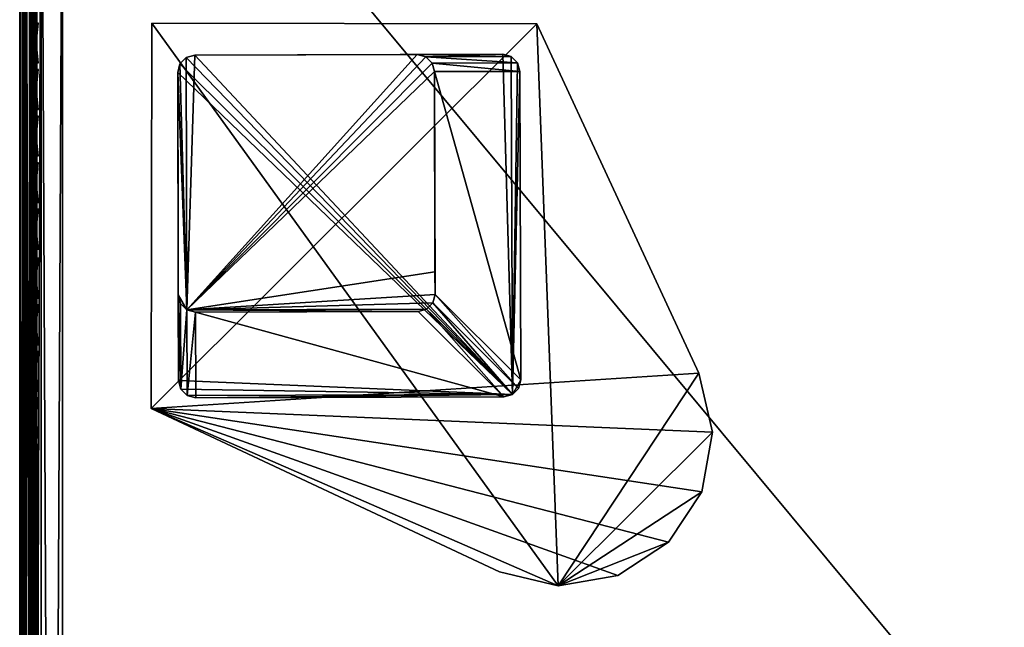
# Model space of a CAD drawing. Header units: inches. Extents: x 0 to 23, y -28 to 0.
# Tile 16 of 77: x 0 to 5.8, y -6.3 to -2.7. Entities that reach past the tile are written whole.
import ezdxf

# ---------------------------------------------------------------- set-up
doc = ezdxf.new("R2010")
doc.units = ezdxf.units.IN
doc.header["$LTSCALE"] = 0.03937
doc.header["$MEASUREMENT"] = 0
for name, color, linetype in [('A-FURN-3-ST', 151, 'Continuous'), ('A-FURN-3-ST-LG', 252, 'Continuous'), ('A-FURN-3-ST-LGHW', 32, 'Continuous'), ('A-FURN-3-ST-SEAM', 250, 'Continuous'), ('A-FURN-3-STITCH', 15, 'Continuous')]:
    doc.layers.add(name, color=color, linetype=linetype)

msp = doc.modelspace()

# ---------------------------------------------------------------- meshes
at = {"layer": 'A-FURN-3-ST'}
mesh = msp.add_polyface(dxfattribs=at)
corners = [(0.25, -0.4912, 5), (22.75, -27.51, 5), (0.25, -27.51, 5), (0.125, -0.4912, 5.0335), (0.125, -27.51, 5.0335), (0.0335, -0.4912, 5.125), (0.0335, -27.51, 5.125), (0, -0.4912, 5.25), (0, -27.51, 5.25), (0.25, -27.7013, 5.0381), (0.125, -27.6885, 5.069), (0.0335, -27.6535, 5.1535), (0, -27.635, 5.2835), (0.25, -26.91, 18), (0.125, -26.91, 17.9665), (0.25, -27.1947, 17.9625), (0.125, -27.186, 17.9302), (0.25, -27.46, 17.8526), (0.125, -27.4433, 17.8236), (0.25, -27.6878, 17.6778), (0.125, -27.6641, 17.6541), (0.0335, -26.91, 17.875), (0.0335, -27.1624, 17.8418), (0.0335, -27.3975, 17.7444), (0.0335, -27.5994, 17.5894), (0, -26.91, 17.75), (0, -27.13, 17.721), (0, -27.335, 17.6361), (0, -27.511, 17.501), (0.0335, -27.7544, 17.3875), (0, -27.6461, 17.325), (0.0335, -1.1, 17.875), (0.125, -1.1, 17.9665), (0.25, -1.1, 18), (22.75, -27.6878, 17.6778), (22.75, -27.46, 17.8526), (22.75, -27.1947, 17.9625), (0, -27.7265, 5.375), (0, -27.76, 5.5), (0, -0.2412, 5.5002), (0, -0.25, 16.9007), (0, -27.76, 16.9), (0, -1.1, 17.75), (0, -27.731, 17.12)]
mesh.append_faces([[corners[k] for k in face] for face in [(0, 1, 2), (3, 2, 4), (5, 4, 6), (7, 6, 8), (9, 10, 2), (2, 10, 4), (4, 10, 11), (4, 11, 6), (6, 11, 8), (8, 11, 12), (13, 14, 15), (15, 14, 16), (15, 16, 17), (17, 16, 18), (17, 18, 19), (19, 18, 20), (14, 21, 16), (16, 21, 22), (16, 22, 23, 18), (18, 23, 24, 20), (21, 25, 22), (22, 25, 26), (22, 26, 23), (23, 26, 27), (23, 27, 24), (24, 27, 28), (24, 28, 29), (29, 28, 30), (31, 25, 21), (32, 21, 14), (33, 14, 13), (19, 34, 17), (17, 35, 15), (15, 36, 13), (2, 1, 9), (12, 37, 8), (8, 38, 39), (40, 38, 41), (42, 41, 25), (25, 41, 43), (25, 43, 30), (30, 28, 25), (25, 28, 27), (25, 27, 26)]])
mesh = msp.add_polyface(dxfattribs=at)
corners = [(0.25, -1.1, 18), (22.75, -1.1, 18), (0.25, -0.8154, 17.9626), (22.75, -0.8154, 17.9626), (0.25, -0.5502, 17.8528), (22.75, -0.5502, 17.8528), (0.25, -0.3225, 17.6781), (0.25, -0.2998, 5.0381), (22.75, -0.2998, 5.0381), (0.25, -0.4912, 5), (0.25, -27.51, 5), (0.125, -0.4912, 5.0335), (0.125, -27.51, 5.0335), (0.0335, -0.4912, 5.125), (0.0335, -27.51, 5.125), (0, -0.4912, 5.25), (0.125, -0.3126, 5.069), (0.0335, -0.3477, 5.1536), (0, -0.3662, 5.2835), (0, -1.1, 17.75), (0.0335, -1.1, 17.875), (0, -0.8801, 17.7211), (0.0335, -0.8478, 17.8418), (0, -0.6752, 17.6362), (0.0335, -0.6127, 17.7445), (0, -0.4992, 17.5013), (0.0335, -0.4108, 17.5897), (0, -0.3641, 17.3254), (0.125, -1.1, 17.9665), (0.125, -0.8241, 17.9302), (0.125, -0.567, 17.8238), (0.125, -0.3462, 17.6544), (0, -26.91, 17.75), (0.0335, -26.91, 17.875), (0.125, -26.91, 17.9665), (0, -27.51, 5.25), (0, -0.2412, 5.5002), (0, -0.2747, 5.3751), (0, -27.76, 5.5), (0, -0.25, 16.9007), (0, -27.76, 16.9), (0, -0.2791, 17.1205), (0.25, -26.91, 18)]
mesh.append_faces([[corners[k] for k in face] for face in [(0, 1, 2), (2, 3, 4), (4, 5, 6), (7, 8, 9), (9, 10, 11), (11, 12, 13), (13, 14, 15), (16, 7, 11), (11, 7, 9), (11, 13, 16), (16, 13, 17), (13, 15, 17), (17, 15, 18), (19, 20, 21), (21, 20, 22), (21, 22, 23), (23, 22, 24), (23, 24, 25), (25, 24, 26), (25, 26, 27), (20, 28, 22), (22, 28, 29), (22, 29, 30, 24), (24, 30, 31, 26), (28, 0, 29), (29, 0, 2), (29, 2, 30), (30, 2, 4), (30, 4, 31), (31, 4, 6), (19, 32, 20), (20, 33, 28), (28, 34, 0), (35, 36, 15), (15, 37, 18), (36, 38, 39), (39, 40, 19), (21, 23, 19), (19, 23, 25), (19, 25, 27), (27, 41, 19), (19, 41, 39), (42, 1, 0)]])
mesh = msp.add_polyface(dxfattribs=at)
corners = [(22.9665, -0.4912, 5.125), (23, -27.51, 5.25), (22.9665, -27.51, 5.125), (22.875, -0.4912, 5.0335), (22.875, -27.51, 5.0335), (22.75, -0.4912, 5), (22.75, -27.51, 5), (22.875, -27.6885, 5.069), (22.75, -27.7013, 5.0381), (22.9665, -27.6535, 5.1535), (23, -27.635, 5.2835), (23, -26.91, 17.75), (22.9665, -26.91, 17.875), (23, -27.13, 17.721), (22.9665, -27.1624, 17.8418), (23, -27.335, 17.6361), (22.9665, -27.3975, 17.7444), (23, -27.511, 17.501), (22.9665, -27.5994, 17.5894), (23, -27.6461, 17.325), (22.875, -26.91, 17.9665), (22.875, -27.186, 17.9302), (22.875, -27.4433, 17.8236), (22.875, -27.6641, 17.6541), (22.75, -26.91, 18), (22.75, -27.1947, 17.9625), (22.75, -27.46, 17.8526), (22.75, -27.6878, 17.6778), (22.875, -1.1, 17.9665), (22.9665, -1.1, 17.875), (23, -1.1, 17.75), (23, -0.2412, 5.5002), (23, -27.76, 5.5), (23, -27.7265, 5.375), (23, -0.25, 16.9007), (23, -27.76, 16.9), (23, -27.731, 17.12), (0.25, -27.46, 17.8526), (0.25, -27.1947, 17.9625), (0.25, -26.91, 18), (0.25, -27.7013, 5.0381), (22.75, -1.1, 18)]
mesh.append_faces([[corners[k] for k in face] for face in [(0, 1, 2), (3, 2, 4), (5, 4, 6), (7, 8, 4), (4, 8, 6), (4, 2, 7), (7, 2, 9), (2, 1, 9), (9, 1, 10), (11, 12, 13), (13, 12, 14), (13, 14, 15), (15, 14, 16), (15, 16, 17), (17, 16, 18), (17, 18, 19), (12, 20, 14), (14, 20, 21), (14, 21, 22, 16), (16, 22, 23, 18), (20, 24, 21), (21, 24, 25), (21, 25, 22), (22, 25, 26), (22, 26, 23), (23, 26, 27), (28, 24, 20), (29, 20, 12), (30, 12, 11), (1, 31, 32), (1, 32, 33), (32, 34, 35), (35, 30, 11), (13, 15, 11), (11, 15, 17), (11, 17, 19), (19, 36, 11), (11, 36, 35), (33, 10, 1), (37, 27, 26), (38, 26, 25), (39, 25, 24), (40, 6, 8), (24, 41, 39)]])
mesh = msp.add_polyface(dxfattribs=at)
corners = [(23, -0.4912, 5.25), (23, -27.51, 5.25), (22.9665, -0.4912, 5.125), (22.9665, -27.51, 5.125), (22.875, -0.4912, 5.0335), (22.875, -27.51, 5.0335), (22.75, -0.4912, 5), (22.875, -0.3126, 5.069), (22.9665, -0.3477, 5.1536), (23, -0.3662, 5.2835), (22.75, -1.1, 18), (22.875, -1.1, 17.9665), (22.75, -0.8154, 17.9626), (22.875, -0.8241, 17.9302), (22.75, -0.5502, 17.8528), (22.875, -0.567, 17.8238), (22.75, -0.3225, 17.6781), (22.875, -0.3462, 17.6544), (22.9665, -1.1, 17.875), (22.9665, -0.8478, 17.8418), (22.9665, -0.6127, 17.7445), (22.9665, -0.4108, 17.5897), (23, -1.1, 17.75), (23, -0.8801, 17.7211), (23, -0.6752, 17.6362), (23, -0.4992, 17.5013), (22.9665, -0.2559, 17.3879), (23, -0.3641, 17.3254), (22.75, -26.91, 18), (22.875, -26.91, 17.9665), (22.9665, -26.91, 17.875), (0.25, -0.8154, 17.9626), (0.25, -0.5502, 17.8528), (0.25, -0.3225, 17.6781), (0.25, -0.4912, 5), (22.75, -0.2998, 5.0381), (22.75, -27.51, 5), (23, -0.2412, 5.5002), (23, -0.2747, 5.3751), (23, -0.25, 16.9007), (23, -27.76, 5.5), (23, -27.76, 16.9), (23, -0.2791, 17.1205)]
mesh.append_faces([[corners[k] for k in face] for face in [(0, 1, 2), (2, 3, 4), (4, 5, 6), (6, 7, 4), (4, 7, 8), (4, 8, 2), (2, 8, 0), (0, 8, 9), (10, 11, 12), (12, 11, 13), (12, 13, 14), (14, 13, 15), (14, 15, 16), (16, 15, 17), (11, 18, 13), (13, 18, 19), (13, 19, 20, 15), (15, 20, 21, 17), (18, 22, 19), (19, 22, 23), (19, 23, 20), (20, 23, 24), (20, 24, 21), (21, 24, 25), (21, 25, 26), (26, 25, 27), (10, 28, 11), (11, 29, 18), (18, 30, 22), (31, 10, 12), (32, 12, 14), (33, 14, 16), (34, 35, 6), (6, 36, 34), (0, 37, 1), (9, 38, 0), (37, 39, 40), (41, 39, 22), (39, 42, 22), (22, 42, 27), (22, 27, 25), (25, 24, 22), (22, 24, 23)]])
at = {"layer": 'A-FURN-3-ST-LG'}
mesh = msp.add_polyface(dxfattribs=at)
corners = [(2.8771, -4.8936, 4.7963), (1.028, -4.912, 4.7963), (2.8273, -4.907, 4.7963), (0.978, -4.8987, 4.7963), (0.9413, -4.862, 4.7963), (0.9278, -4.8118, 4.7963), (0.9228, -3.0136, 4.7963), (0.936, -2.9636, 4.7963), (0.9725, -2.9269, 4.7963), (1.0224, -2.9134, 4.7963), (2.8207, -2.9084, 4.7963), (2.871, -2.9216, 4.7963), (2.9078, -2.9581, 4.7963), (2.9214, -3.008, 4.7963), (2.9264, -4.8074, 4.7963), (2.9133, -4.8572, 4.7963), (0.9725, -2.9269, 0), (1.0224, -2.9134, 0), (0.936, -2.9636, 0), (0.9228, -3.0136, 0), (2.321, -2.9098, 0), (2.3713, -2.923, 0), (2.4082, -2.9595, 0), (2.4218, -3.0094, 0), (1.0266, -4.4123, 0), (0.9766, -4.399, 0), (0.9399, -4.3623, 0), (0.9264, -4.3121, 0), (2.3263, -4.4087, 0), (2.376, -4.3953, 0), (2.4122, -4.3589, 0), (2.4254, -4.3091, 0), (2.425, -4.1766, 0)]
mesh.append_faces([[corners[k] for k in face] for face in [(16, 9, 17), (16, 8, 9), (6, 18, 19), (6, 7, 18), (10, 17, 9), (10, 20, 17), (11, 20, 10), (11, 21, 20), (12, 21, 11), (12, 22, 21), (13, 22, 12), (13, 23, 22), (3, 24, 1), (3, 25, 24), (4, 25, 3), (4, 26, 25), (27, 4, 5), (27, 26, 4), (5, 19, 27), (5, 6, 19), (2, 24, 28), (2, 1, 24), (29, 2, 28), (29, 0, 2), (30, 0, 29), (30, 15, 0), (31, 15, 30), (31, 14, 15), (23, 14, 31), (23, 13, 14)]])
mesh.append_faces([[corners[k] for k in face] for face in [(0, 1, 2), (18, 8, 16), (25, 28, 24), (25, 22, 23)]], dxfattribs={"vtx0": -1})
mesh.append_faces([[corners[k] for k in face] for face in [(25, 32, 31)]], dxfattribs={"vtx0": -1, "vtx1": -1})
mesh.append_faces([[corners[k] for k in face] for face in [(0, 3, 1), (0, 4, 3), (0, 5, 4), (0, 6, 5), (0, 7, 6), (0, 8, 7), (0, 9, 8), (0, 10, 9), (0, 11, 10), (0, 12, 11), (0, 13, 12), (0, 14, 13), (25, 29, 28), (25, 30, 29), (25, 21, 22), (25, 20, 21), (25, 17, 20), (25, 16, 17), (25, 18, 16), (25, 19, 18), (25, 27, 19)]], dxfattribs={"vtx0": -1, "vtx2": -1})
mesh.append_faces([[corners[k] for k in face] for face in [(23, 31, 32), (25, 23, 32)]], dxfattribs={"vtx1": -1, "vtx2": -1})
mesh.append_faces([[corners[k] for k in face] for face in [(0, 15, 14), (18, 7, 8), (25, 31, 30), (25, 26, 27)]], dxfattribs={"vtx2": -1})
at = {"layer": 'A-FURN-3-ST-LGHW'}
mesh = msp.add_polyface(dxfattribs=at)
corners = [(0.7672, -4.975, 5), (3.1452, -6.0099, 5), (2.8013, -5.9278, 5), (3.4936, -5.9491, 5), (3.7894, -5.7553, 5), (3.9842, -5.4602, 5), (4.0462, -5.112, 5), (3.9653, -4.7677, 5), (3.0195, -2.7304, 5), (0.771, -2.7265, 5), (2.8013, -5.9278, 4.7502), (3.1452, -6.0099, 4.7502), (3.4936, -5.9491, 4.7502), (3.7894, -5.7553, 4.7502), (3.9842, -5.4602, 4.7502), (4.0462, -5.112, 4.7502), (3.9653, -4.7677, 4.7502), (0.7672, -4.975, 4.7502), (0.771, -2.7265, 4.7502), (3.0195, -2.7304, 4.7502)]
mesh.append_faces([[corners[k] for k in face] for face in [(2, 10, 1), (10, 11, 1), (1, 11, 3), (11, 12, 3), (3, 12, 4), (12, 13, 4), (4, 13, 5), (13, 14, 5), (5, 14, 6), (14, 15, 6), (7, 6, 16), (6, 15, 16), (8, 7, 19), (7, 16, 19), (17, 10, 0), (10, 2, 0)]])
mesh.append_faces([[corners[k] for k in face] for face in [(2, 1, 0), (10, 17, 11), (9, 8, 18), (0, 9, 17)]], dxfattribs={"vtx1": -1})
mesh.append_faces([[corners[k] for k in face] for face in [(1, 3, 0), (3, 4, 0), (4, 5, 0), (5, 6, 0), (6, 7, 0), (7, 8, 0), (17, 18, 11), (18, 19, 11), (19, 16, 11), (16, 15, 11), (15, 14, 11), (14, 13, 11)]], dxfattribs={"vtx1": -1, "vtx2": -1})
mesh.append_faces([[corners[k] for k in face] for face in [(8, 9, 0), (13, 12, 11), (8, 19, 18), (9, 18, 17)]], dxfattribs={"vtx2": -1})
at = {"layer": 'A-FURN-3-ST-SEAM'}
mesh = msp.add_polyface(dxfattribs=at)
corners = [(22.9035, -12.6094, 17.8826), (22.9, -16.1846, 17.9), (22.9, -12.6094, 17.9), (22.9035, -9.0343, 17.8826), (22.9, -9.0343, 17.9), (22.9035, -1.1, 17.8826), (22.9, -1.1, 17.9), (22.9035, -0.921, 17.8661), (22.9, -0.918, 17.8832), (22.9035, -0.7384, 17.8137), (22.9, -0.7321, 17.8298), (22.9035, -0.5625, 17.7225), (0.0929, -12.6094, 17.9255), (0.1, -12.6094, 17.9), (0.0929, -1.1, 17.9255), (0.1, -1.1, 17.9), (0.0929, -0.9131, 17.9082), (0.1, -0.918, 17.8831), (0.0929, -0.7226, 17.8536), (0.1, -0.732, 17.8298), (0.0929, -0.5391, 17.7582), (0.0812, -0.7177, 17.8661), (0.0812, -0.9107, 17.9214), (0.0812, -1.1, 17.939), (0.0812, -12.6094, 17.939), (0.0872, -0.744, 17.7996), (0.0965, -0.7384, 17.8137), (0.0965, -0.9209, 17.866), (0.0872, -0.9237, 17.8512), (0.0965, -1.1, 17.8826), (0.0872, -1.1, 17.8675), (0.0965, -12.6094, 17.8826), (0.0872, -12.6094, 17.8675), (0.1, -0.5531, 17.7369), (0.0734, -12.6094, 17.8563), (0.0734, -1.1, 17.8563), (0.0734, -0.9257, 17.8401), (0.0734, -0.7481, 17.7891), (0.0734, -0.577, 17.7002), (0.0872, -0.5709, 17.7097)]
mesh.append_faces([[corners[k] for k in face] for face in [(0, 1, 2), (0, 2, 3), (3, 2, 4), (3, 4, 5), (5, 4, 6), (5, 6, 7), (7, 6, 8), (7, 8, 9), (9, 8, 10), (9, 10, 11), (12, 13, 14), (14, 13, 15), (14, 15, 16), (16, 15, 17), (16, 17, 18), (18, 17, 19), (18, 19, 20), (18, 21, 22, 16), (16, 22, 23, 14), (14, 23, 24, 12), (25, 26, 27, 28), (28, 27, 29, 30), (30, 29, 31, 32), (26, 33, 19), (26, 19, 27), (27, 19, 17), (27, 17, 29), (29, 17, 15), (29, 15, 31), (31, 15, 13), (32, 34, 35, 30), (30, 35, 36, 28), (28, 36, 37, 25), (25, 37, 38, 39)]])
mesh = msp.add_polyface(dxfattribs=at)
corners = [(0.0567, -12.6094, 17.8505), (0.039, -12.6094, 17.8515), (0.039, -1.1, 17.8515), (0.0567, -1.1, 17.8505), (0.039, -0.9266, 17.8354), (0.0567, -0.9268, 17.8344), (0.039, -0.7499, 17.7847), (0.0567, -0.7503, 17.7838), (0.039, -0.5796, 17.6962), (0.0567, -0.5802, 17.6954), (0.0003, -0.7304, 17.834), (0.0019, -0.7369, 17.8176), (0.0019, -0.9202, 17.8701), (0.0003, -0.9169, 17.8875), (0.0019, -1.1, 17.8868), (0.0003, -1.1, 17.9045), (0.0019, -12.6094, 17.8868), (0.0003, -12.6094, 17.9045), (0.0228, -12.6094, 17.8588), (0.0228, -1.1, 17.8588), (0.0228, -0.9253, 17.8426), (0.0228, -0.7472, 17.7915), (0.0228, -0.5756, 17.7024), (0.0812, -0.7177, 17.8661), (0.0655, -0.7147, 17.8737), (0.0655, -0.9092, 17.9294), (0.0812, -0.9107, 17.9214), (0.0655, -1.1, 17.9472), (0.0812, -1.1, 17.939), (0.0655, -12.6094, 17.9472), (0.0812, -12.6094, 17.939), (0.0051, -0.724, 17.85), (0.0051, -0.9138, 17.9044), (0.0051, -1.1, 17.9217), (0.0051, -12.6094, 17.9217), (0.0304, -12.6094, 17.9459), (0.0304, -1.1, 17.9459), (0.0304, -0.9094, 17.9282), (0.0304, -0.7152, 17.8725), (0.0155, -12.6094, 17.9362), (0.0155, -1.1, 17.9362), (0.0155, -0.9112, 17.9187), (0.0155, -0.7187, 17.8635), (0.0734, -12.6094, 17.8563), (0.0734, -1.1, 17.8563), (0.0734, -0.9257, 17.8401), (0.0734, -0.7481, 17.7891), (0.0734, -0.577, 17.7002)]
mesh.append_faces([[corners[k] for k in face] for face in [(0, 1, 2, 3), (3, 2, 4, 5), (5, 4, 6, 7), (7, 6, 8, 9), (10, 11, 12, 13), (13, 12, 14, 15), (15, 14, 16, 17), (1, 18, 19, 2), (2, 19, 20, 4), (4, 20, 21, 6), (6, 21, 22, 8), (23, 24, 25, 26), (26, 25, 27, 28), (28, 27, 29, 30), (31, 10, 13, 32), (32, 13, 15, 33), (33, 15, 17, 34), (35, 29, 27, 36), (36, 27, 25, 37), (37, 25, 24, 38), (39, 35, 36, 40), (40, 36, 37, 41), (41, 37, 38, 42), (34, 39, 40, 33), (33, 40, 41, 32), (32, 41, 42, 31), (18, 16, 14, 19), (19, 14, 12, 20), (20, 12, 11, 21), (43, 0, 3, 44), (44, 3, 5, 45), (45, 5, 7, 46), (46, 7, 9, 47)]])
at = {"layer": 'A-FURN-3-STITCH'}
mesh = msp.add_polymesh((7, 4), dxfattribs=at)
for k, corner in enumerate([(0.1007, -2.9586, 17.9499), (0.1028, -2.9586, 17.9514), (0.1071, -2.9586, 17.9543), (0.1093, -2.9585, 17.9558), (0.0964, -2.9202, 17.9556), (0.096, -2.9201, 17.9608), (0.1003, -2.92, 17.9637), (0.105, -2.9201, 17.9615), (0.0938, -2.8813, 17.9588), (0.0934, -2.8812, 17.964), (0.0977, -2.8812, 17.9669), (0.1024, -2.8812, 17.9646), (0.0929, -2.8422, 17.9594), (0.0926, -2.8421, 17.9646), (0.0969, -2.8421, 17.9675), (0.1016, -2.8421, 17.9652), (0.0938, -2.8032, 17.9575), (0.0934, -2.8031, 17.9627), (0.0977, -2.803, 17.9656), (0.1024, -2.8031, 17.9633), (0.0964, -2.7644, 17.953), (0.096, -2.7643, 17.9582), (0.1003, -2.7643, 17.9611), (0.105, -2.7643, 17.9589), (0.1007, -2.7262, 17.9461), (0.1028, -2.7261, 17.9476), (0.1071, -2.7261, 17.9505), (0.1093, -2.7261, 17.9519)]):
    mesh.set_mesh_vertex(divmod(k, 4), corner)
mesh = msp.add_polymesh((7, 4), dxfattribs=at)
for k, corner in enumerate([(0.1007, -3.2302, 17.9499), (0.1028, -3.2301, 17.9514), (0.1071, -3.2301, 17.9543), (0.1093, -3.2301, 17.9558), (0.0964, -3.1917, 17.9556), (0.096, -3.1916, 17.9608), (0.1003, -3.1916, 17.9637), (0.105, -3.1916, 17.9615), (0.0938, -3.1528, 17.9588), (0.0934, -3.1527, 17.964), (0.0977, -3.1527, 17.9669), (0.1024, -3.1527, 17.9646), (0.0929, -3.1137, 17.9594), (0.0926, -3.1136, 17.9646), (0.0969, -3.1136, 17.9675), (0.1016, -3.1136, 17.9652), (0.0938, -3.0747, 17.9575), (0.0934, -3.0746, 17.9627), (0.0977, -3.0746, 17.9656), (0.1024, -3.0746, 17.9633), (0.0964, -3.0359, 17.953), (0.096, -3.0358, 17.9582), (0.1003, -3.0358, 17.9611), (0.105, -3.0358, 17.9589), (0.1007, -2.9977, 17.9461), (0.1028, -2.9977, 17.9476), (0.1071, -2.9976, 17.9505), (0.1093, -2.9976, 17.9519)]):
    mesh.set_mesh_vertex(divmod(k, 4), corner)
mesh = msp.add_polymesh((7, 4), dxfattribs=at)
for k, corner in enumerate([(0.1007, -3.5017, 17.9499), (0.1028, -3.5017, 17.9514), (0.1071, -3.5016, 17.9543), (0.1093, -3.5016, 17.9558), (0.0964, -3.4632, 17.9556), (0.096, -3.4631, 17.9608), (0.1003, -3.4631, 17.9637), (0.105, -3.4631, 17.9615), (0.0938, -3.4243, 17.9588), (0.0934, -3.4243, 17.964), (0.0977, -3.4242, 17.9669), (0.1024, -3.4242, 17.9646), (0.0929, -3.3853, 17.9594), (0.0926, -3.3852, 17.9646), (0.0969, -3.3851, 17.9675), (0.1016, -3.3852, 17.9652), (0.0938, -3.3462, 17.9575), (0.0934, -3.3461, 17.9627), (0.0977, -3.3461, 17.9656), (0.1024, -3.3461, 17.9633), (0.0964, -3.3075, 17.953), (0.096, -3.3074, 17.9582), (0.1003, -3.3073, 17.9611), (0.105, -3.3074, 17.9589), (0.1007, -3.2692, 17.9461), (0.1028, -3.2692, 17.9476), (0.1071, -3.2691, 17.9505), (0.1093, -3.2691, 17.9519)]):
    mesh.set_mesh_vertex(divmod(k, 4), corner)
mesh = msp.add_polymesh((7, 4), dxfattribs=at)
for k, corner in enumerate([(0.1007, -3.7732, 17.9499), (0.1028, -3.7732, 17.9514), (0.1071, -3.7731, 17.9543), (0.1093, -3.7731, 17.9558), (0.0964, -3.7348, 17.9556), (0.096, -3.7347, 17.9608), (0.1003, -3.7346, 17.9637), (0.105, -3.7347, 17.9615), (0.0938, -3.6959, 17.9588), (0.0934, -3.6958, 17.964), (0.0977, -3.6957, 17.9669), (0.1024, -3.6958, 17.9646), (0.0929, -3.6568, 17.9594), (0.0926, -3.6567, 17.9646), (0.0969, -3.6567, 17.9675), (0.1016, -3.6567, 17.9652), (0.0938, -3.6177, 17.9575), (0.0934, -3.6177, 17.9627), (0.0977, -3.6176, 17.9656), (0.1024, -3.6176, 17.9633), (0.0964, -3.579, 17.953), (0.096, -3.5789, 17.9582), (0.1003, -3.5788, 17.9611), (0.105, -3.5789, 17.9589), (0.1007, -3.5407, 17.9461), (0.1028, -3.5407, 17.9476), (0.1071, -3.5407, 17.9505), (0.1093, -3.5406, 17.9519)]):
    mesh.set_mesh_vertex(divmod(k, 4), corner)
mesh = msp.add_polymesh((7, 4), dxfattribs=at)
for k, corner in enumerate([(0.1007, -4.0447, 17.9499), (0.1028, -4.0447, 17.9514), (0.1071, -4.0447, 17.9543), (0.1093, -4.0446, 17.9558), (0.0964, -4.0063, 17.9556), (0.096, -4.0062, 17.9608), (0.1003, -4.0062, 17.9637), (0.105, -4.0062, 17.9615), (0.0938, -3.9674, 17.9588), (0.0934, -3.9673, 17.964), (0.0977, -3.9673, 17.9669), (0.1024, -3.9673, 17.9646), (0.0929, -3.9283, 17.9594), (0.0926, -3.9282, 17.9646), (0.0969, -3.9282, 17.9675), (0.1016, -3.9282, 17.9652), (0.0938, -3.8893, 17.9575), (0.0934, -3.8892, 17.9627), (0.0977, -3.8891, 17.9656), (0.1024, -3.8892, 17.9633), (0.0964, -3.8505, 17.953), (0.096, -3.8504, 17.9582), (0.1003, -3.8504, 17.9611), (0.105, -3.8504, 17.9589), (0.1007, -3.8123, 17.9461), (0.1028, -3.8122, 17.9476), (0.1071, -3.8122, 17.9505), (0.1093, -3.8122, 17.9519)]):
    mesh.set_mesh_vertex(divmod(k, 4), corner)
mesh = msp.add_polymesh((7, 4), dxfattribs=at)
for k, corner in enumerate([(0.1007, -4.331, 17.9499), (0.1028, -4.3309, 17.9514), (0.1071, -4.3309, 17.9543), (0.1093, -4.3309, 17.9558), (0.0964, -4.2925, 17.9556), (0.096, -4.2924, 17.9608), (0.1003, -4.2924, 17.9637), (0.105, -4.2924, 17.9615), (0.0938, -4.2536, 17.9588), (0.0934, -4.2535, 17.964), (0.0977, -4.2535, 17.9669), (0.1024, -4.2535, 17.9646), (0.0929, -4.2145, 17.9594), (0.0926, -4.2144, 17.9646), (0.0969, -4.2144, 17.9675), (0.1016, -4.2144, 17.9652), (0.0938, -4.1755, 17.9575), (0.0934, -4.1754, 17.9627), (0.0977, -4.1754, 17.9656), (0.1024, -4.1754, 17.9633), (0.0964, -4.1367, 17.953), (0.096, -4.1366, 17.9582), (0.1003, -4.1366, 17.9611), (0.105, -4.1366, 17.9589), (0.1007, -4.0985, 17.9461), (0.1028, -4.0985, 17.9476), (0.1071, -4.0984, 17.9505), (0.1093, -4.0984, 17.9519)]):
    mesh.set_mesh_vertex(divmod(k, 4), corner)
mesh = msp.add_polymesh((7, 4), dxfattribs=at)
for k, corner in enumerate([(0.1007, -4.6025, 17.9499), (0.1028, -4.6025, 17.9514), (0.1071, -4.6024, 17.9543), (0.1093, -4.6024, 17.9558), (0.0964, -4.564, 17.9556), (0.096, -4.5639, 17.9608), (0.1003, -4.5639, 17.9637), (0.105, -4.5639, 17.9615), (0.0938, -4.5251, 17.9588), (0.0934, -4.5251, 17.964), (0.0977, -4.525, 17.9669), (0.1024, -4.525, 17.9646), (0.0929, -4.4861, 17.9594), (0.0926, -4.486, 17.9646), (0.0969, -4.4859, 17.9675), (0.1016, -4.486, 17.9652), (0.0938, -4.447, 17.9575), (0.0934, -4.4469, 17.9627), (0.0977, -4.4469, 17.9656), (0.1024, -4.4469, 17.9633), (0.0964, -4.4083, 17.953), (0.096, -4.4082, 17.9582), (0.1003, -4.4081, 17.9611), (0.105, -4.4082, 17.9589), (0.1007, -4.37, 17.9461), (0.1028, -4.37, 17.9476), (0.1071, -4.3699, 17.9505), (0.1093, -4.3699, 17.9519)]):
    mesh.set_mesh_vertex(divmod(k, 4), corner)
mesh = msp.add_polymesh((7, 4), dxfattribs=at)
for k, corner in enumerate([(0.1007, -4.874, 17.9499), (0.1028, -4.874, 17.9514), (0.1071, -4.8739, 17.9543), (0.1093, -4.8739, 17.9558), (0.0964, -4.8356, 17.9556), (0.096, -4.8355, 17.9608), (0.1003, -4.8354, 17.9637), (0.105, -4.8355, 17.9615), (0.0938, -4.7967, 17.9588), (0.0934, -4.7966, 17.964), (0.0977, -4.7965, 17.9669), (0.1024, -4.7966, 17.9646), (0.0929, -4.7576, 17.9594), (0.0926, -4.7575, 17.9646), (0.0969, -4.7575, 17.9675), (0.1016, -4.7575, 17.9652), (0.0938, -4.7185, 17.9575), (0.0934, -4.7185, 17.9627), (0.0977, -4.7184, 17.9656), (0.1024, -4.7184, 17.9633), (0.0964, -4.6798, 17.953), (0.096, -4.6797, 17.9582), (0.1003, -4.6796, 17.9611), (0.105, -4.6797, 17.9589), (0.1007, -4.6415, 17.9461), (0.1028, -4.6415, 17.9476), (0.1071, -4.6415, 17.9505), (0.1093, -4.6414, 17.9519)]):
    mesh.set_mesh_vertex(divmod(k, 4), corner)
mesh = msp.add_polymesh((7, 4), dxfattribs=at)
for k, corner in enumerate([(0.1007, -5.1455, 17.9499), (0.1028, -5.1455, 17.9514), (0.1071, -5.1455, 17.9543), (0.1093, -5.1454, 17.9558), (0.0964, -5.1071, 17.9556), (0.096, -5.107, 17.9608), (0.1003, -5.107, 17.9637), (0.105, -5.107, 17.9615), (0.0938, -5.0682, 17.9588), (0.0934, -5.0681, 17.964), (0.0977, -5.0681, 17.9669), (0.1024, -5.0681, 17.9646), (0.0929, -5.0291, 17.9594), (0.0926, -5.029, 17.9646), (0.0969, -5.029, 17.9675), (0.1016, -5.029, 17.9652), (0.0938, -4.9901, 17.9575), (0.0934, -4.99, 17.9627), (0.0977, -4.9899, 17.9656), (0.1024, -4.99, 17.9633), (0.0964, -4.9513, 17.953), (0.096, -4.9512, 17.9582), (0.1003, -4.9512, 17.9611), (0.105, -4.9512, 17.9589), (0.1007, -4.9131, 17.9461), (0.1028, -4.913, 17.9476), (0.1071, -4.913, 17.9505), (0.1093, -4.913, 17.9519)]):
    mesh.set_mesh_vertex(divmod(k, 4), corner)
mesh = msp.add_polymesh((7, 4), dxfattribs=at)
for k, corner in enumerate([(0.1007, -5.4171, 17.9499), (0.1028, -5.4171, 17.9514), (0.1071, -5.417, 17.9543), (0.1093, -5.417, 17.9558), (0.0964, -5.3786, 17.9556), (0.096, -5.3785, 17.9608), (0.1003, -5.3785, 17.9637), (0.105, -5.3785, 17.9615), (0.0938, -5.3397, 17.9588), (0.0934, -5.3396, 17.964), (0.0977, -5.3396, 17.9669), (0.1024, -5.3396, 17.9646), (0.0929, -5.3006, 17.9594), (0.0926, -5.3006, 17.9646), (0.0969, -5.3005, 17.9675), (0.1016, -5.3006, 17.9652), (0.0938, -5.2616, 17.9575), (0.0934, -5.2615, 17.9627), (0.0977, -5.2615, 17.9656), (0.1024, -5.2615, 17.9633), (0.0964, -5.2228, 17.953), (0.096, -5.2228, 17.9582), (0.1003, -5.2227, 17.9611), (0.105, -5.2227, 17.9589), (0.1007, -5.1846, 17.9461), (0.1028, -5.1846, 17.9476), (0.1071, -5.1845, 17.9505), (0.1093, -5.1845, 17.9519)]):
    mesh.set_mesh_vertex(divmod(k, 4), corner)
mesh = msp.add_polymesh((7, 4), dxfattribs=at)
for k, corner in enumerate([(0.1007, -5.6886, 17.9499), (0.1028, -5.6886, 17.9514), (0.1071, -5.6885, 17.9543), (0.1093, -5.6885, 17.9558), (0.0964, -5.6502, 17.9556), (0.096, -5.6501, 17.9608), (0.1003, -5.65, 17.9637), (0.105, -5.6501, 17.9615), (0.0938, -5.6113, 17.9588), (0.0934, -5.6112, 17.964), (0.0977, -5.6111, 17.9669), (0.1024, -5.6112, 17.9646), (0.0929, -5.5722, 17.9594), (0.0926, -5.5721, 17.9646), (0.0969, -5.572, 17.9675), (0.1016, -5.5721, 17.9652), (0.0938, -5.5331, 17.9575), (0.0934, -5.533, 17.9627), (0.0977, -5.533, 17.9656), (0.1024, -5.533, 17.9633), (0.0964, -5.4944, 17.953), (0.096, -5.4943, 17.9582), (0.1003, -5.4942, 17.9611), (0.105, -5.4943, 17.9589), (0.1007, -5.4561, 17.9461), (0.1028, -5.4561, 17.9476), (0.1071, -5.4561, 17.9505), (0.1093, -5.456, 17.9519)]):
    mesh.set_mesh_vertex(divmod(k, 4), corner)
mesh = msp.add_polymesh((7, 4), dxfattribs=at)
for k, corner in enumerate([(0.1007, -5.9601, 17.9499), (0.1028, -5.9601, 17.9514), (0.1071, -5.9601, 17.9543), (0.1093, -5.96, 17.9558), (0.0964, -5.9217, 17.9556), (0.096, -5.9216, 17.9608), (0.1003, -5.9215, 17.9637), (0.105, -5.9216, 17.9615), (0.0938, -5.8828, 17.9588), (0.0934, -5.8827, 17.964), (0.0977, -5.8827, 17.9669), (0.1024, -5.8827, 17.9646), (0.0929, -5.8437, 17.9594), (0.0926, -5.8436, 17.9646), (0.0969, -5.8436, 17.9675), (0.1016, -5.8436, 17.9652), (0.0938, -5.8047, 17.9575), (0.0934, -5.8046, 17.9627), (0.0977, -5.8045, 17.9656), (0.1024, -5.8046, 17.9633), (0.0964, -5.7659, 17.953), (0.096, -5.7658, 17.9582), (0.1003, -5.7658, 17.9611), (0.105, -5.7658, 17.9589), (0.1007, -5.7277, 17.9461), (0.1028, -5.7276, 17.9476), (0.1071, -5.7276, 17.9505), (0.1093, -5.7276, 17.9519)]):
    mesh.set_mesh_vertex(divmod(k, 4), corner)
mesh = msp.add_polymesh((7, 4), dxfattribs=at)
for k, corner in enumerate([(0.1007, -6.2317, 17.9499), (0.1028, -6.2316, 17.9514), (0.1071, -6.2316, 17.9543), (0.1093, -6.2316, 17.9558), (0.0964, -6.1932, 17.9556), (0.096, -6.1931, 17.9608), (0.1003, -6.1931, 17.9637), (0.105, -6.1931, 17.9615), (0.0938, -6.1543, 17.9588), (0.0934, -6.1542, 17.964), (0.0977, -6.1542, 17.9669), (0.1024, -6.1542, 17.9646), (0.0929, -6.1152, 17.9594), (0.0926, -6.1152, 17.9646), (0.0969, -6.1151, 17.9675), (0.1016, -6.1151, 17.9652), (0.0938, -6.0762, 17.9575), (0.0934, -6.0761, 17.9627), (0.0977, -6.0761, 17.9656), (0.1024, -6.0761, 17.9633), (0.0964, -6.0374, 17.953), (0.096, -6.0373, 17.9582), (0.1003, -6.0373, 17.9611), (0.105, -6.0373, 17.9589), (0.1007, -5.9992, 17.9461), (0.1028, -5.9992, 17.9476), (0.1071, -5.9991, 17.9505), (0.1093, -5.9991, 17.9519)]):
    mesh.set_mesh_vertex(divmod(k, 4), corner)

doc.saveas('drawing.dxf')
